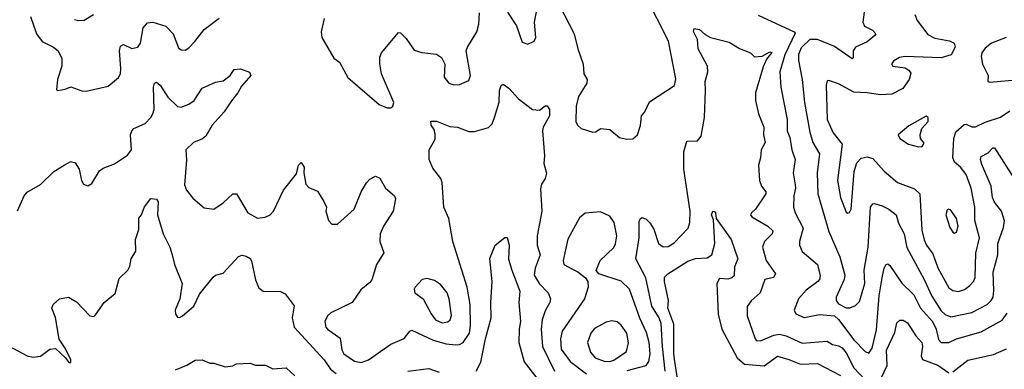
# Model space of a CAD drawing. Extents: x 1678759 to 1859541, y 384609 to 522867.
# Tile 188 of 256: x 1753937 to 1759106, y 464035 to 465868. Entities that reach past the tile are written whole.
import ezdxf

# ---------------------------------------------------------------- set-up
doc = ezdxf.new("R2010")
doc.units = 0

msp = doc.modelspace()

# ---------------------------------------------------------------- linework, layer by layer
at = {"layer": '0CON20XD'}
for points in [[(1756497.2, 465907.2), (1756545, 465836.2), (1756575, 465750), (1756605, 465740.8), (1756636.7, 465755), (1756646, 465775), (1756638.6, 465855), (1756675, 466037.5)], [(1756744.2, 465995), (1756846.8, 465795), (1756866.1, 465715), (1756895.4, 465635.4), (1756899.2, 465585), (1756916.2, 465555), (1756914.2, 465535), (1756870.5, 465465), (1756858.2, 465415), (1756856.9, 465335), (1756864.3, 465315), (1756885, 465297.1), (1756945, 465278.8), (1756960, 465280), (1756987, 465297), (1757035, 465292.5), (1757085, 465251.2), (1757122.3, 465242.3), (1757155.7, 465244.3), (1757180, 465265), (1757196.4, 465313.6), (1757201.2, 465365), (1757218, 465385), (1757243, 465437), (1757375, 465524), (1757381.4, 465558.6), (1757342.7, 465755), (1757222.9, 465995)], [(1758373.3, 465935), (1758362.5, 465855), (1758371.2, 465835), (1758413.5, 465813.5), (1758431.2, 465795), (1758426.7, 465785), (1758385, 465751.9), (1758323.9, 465725), (1758312.2, 465705), (1758311.7, 465668.3), (1758306.9, 465663.1), (1758215, 465728.1), (1758125, 465764), (1758085, 465764.3), (1758038.8, 465721.2), (1758025, 465686), (1758025.2, 465655), (1758045.2, 465555), (1758057.2, 465435), (1758085, 465279.2), (1758101.3, 465225), (1758135.9, 465165), (1758122.5, 465065), (1758126.6, 464955), (1758185, 464757.5), (1758242.3, 464625), (1758268.9, 464528.9), (1758265.5, 464505), (1758223.7, 464413.7), (1758222.5, 464395), (1758235, 464377.9), (1758275, 464357.7), (1758295, 464356.4), (1758325, 464370), (1758345, 464390.8), (1758373.6, 464485), (1758369.5, 464555), (1758391, 464675), (1758402.9, 464885), (1758415, 464902), (1758425, 464904), (1758465, 464892.9), (1758499.2, 464875), (1758537.8, 464845), (1758550.5, 464800.5), (1758579.3, 464745), (1758593.3, 464673.3), (1758685.9, 464505.9), (1758725, 464417.9), (1758775, 464340.8), (1758795, 464322), (1758825, 464310.7), (1758935, 464333.2), (1759016.5, 464375), (1759037.7, 464395), (1759047, 464413), (1759051.3, 464448.7), (1759047.9, 464545), (1759071.6, 464635), (1759071.2, 464695), (1759101.9, 464778.1), (1759107.4, 464812.6), (1759091.6, 464865), (1759055, 464912), (1759044.3, 464935), (1759036.6, 464995), (1758988.7, 465108.7), (1758980.8, 465135), (1758985, 465150.8), (1759020.5, 465169.5), (1759045, 465196.5), (1759055, 465196.7), (1759205, 464960)], [(1753993.3, 465885), (1754025, 465794), (1754054.7, 465754.7), (1754114.2, 465725), (1754138.6, 465705), (1754158.1, 465665), (1754158.2, 465625), (1754134.4, 465555), (1754130.5, 465500.5), (1754136.7, 465496.7), (1754175, 465503.8), (1754205, 465516), (1754262.5, 465495), (1754285, 465492.9), (1754400.2, 465519.8), (1754455.3, 465564.7), (1754465.4, 465584.6), (1754468.1, 465611.9), (1754460.4, 465705), (1754465, 465730), (1754481.2, 465738.8), (1754525, 465717.8), (1754557.1, 465725), (1754570.4, 465745), (1754584.6, 465825.4), (1754608.1, 465851.9), (1754635, 465855.6), (1754703.8, 465835), (1754742.9, 465795), (1754770.8, 465720.8), (1754785, 465710.5), (1754805, 465709.1), (1754825, 465720.9), (1754856.7, 465753.3), (1754905, 465817.5), (1754984, 465876)], [(1754225, 465869.4), (1754245, 465863.5), (1754275, 465866.7), (1754324.4, 465895)], [(1755534.4, 465875), (1755518.8, 465805), (1755522, 465775), (1755585, 465666.7), (1755616.2, 465645), (1755658.8, 465565), (1755823.9, 465423.9), (1755865, 465406.7), (1755885, 465406.7), (1755896, 465415), (1755901.2, 465435), (1755835.7, 465585), (1755827.8, 465637.8), (1755827.6, 465672.4), (1755835.8, 465695), (1755925, 465802), (1755935, 465799.2), (1755965, 465770), (1756007.9, 465707.9), (1756047, 465697), (1756125, 465687.5), (1756150.9, 465670.9), (1756169.2, 465635), (1756165, 465567.5), (1756188.8, 465535), (1756215, 465526.9), (1756245, 465528.9), (1756295, 465549.2), (1756302.5, 465575), (1756280.8, 465705), (1756287.1, 465725), (1756336, 465805), (1756346.2, 465845), (1756350.5, 465905)], [(1757813.1, 465893.1), (1758002.2, 465805), (1758007.3, 465797.3), (1757952.8, 465685), (1757927.3, 465595), (1757932.4, 465515), (1757965.4, 465344.6), (1757965.4, 465285.4), (1757980.6, 465250.6), (1757990.4, 465185), (1758008.2, 465135), (1757997.3, 465065), (1758007.2, 465002.8), (1758010, 464985), (1758000.4, 464945), (1757998.4, 464885), (1758007.2, 464855), (1758049.6, 464775), (1758031.1, 464705), (1758031.4, 464685), (1758045, 464652.5), (1758125.5, 464585), (1758139.2, 464525), (1758135.5, 464505), (1758126.9, 464495), (1758065, 464449.2), (1758025.4, 464405), (1758003.3, 464345), (1758010.8, 464325), (1758055, 464306.2), (1758135, 464321.5), (1758215, 464315.3), (1758235, 464296.6), (1758315, 464189.2), (1758375, 464128.9), (1758395, 464120), (1758412.5, 464145), (1758435, 464242), (1758449.1, 464420.9), (1758464.7, 464515.3), (1758474.6, 464565), (1758485, 464584), (1758495, 464588), (1758505, 464579.2), (1758567, 464487), (1758630.4, 464425), (1758665.2, 464355.2), (1758728.9, 464285), (1758748.2, 464245), (1758760.6, 464190.6), (1758775, 464175.5), (1758815, 464175.4), (1758855.2, 464194.8), (1758985, 464230.6), (1759095, 464291.6), (1759120.2, 464329.8)], [(1758636.5, 465895), (1758648.5, 465865), (1758705, 465790), (1758741.3, 465771.3), (1758817.9, 465757.9), (1758843.3, 465745), (1758848, 465725), (1758826, 465685), (1758775, 465669.3), (1758584.5, 465675.5), (1758555, 465670), (1758525, 465653.3), (1758513.9, 465636.1), (1758520, 465625), (1758585.5, 465615.5), (1758605, 465604), (1758615, 465587.5), (1758605.7, 465555), (1758572.5, 465507.5), (1758515, 465478.2), (1758456.2, 465473.8), (1758385.3, 465485.3), (1758315, 465488.5), (1758235, 465532.9), (1758185, 465550), (1758175, 465547.5), (1758171.4, 465525), (1758176.7, 465345), (1758206.9, 465275), (1758254.4, 465215), (1758230, 465025), (1758246.2, 464935), (1758275, 464858.8), (1758285, 464853.3), (1758292.5, 464857.5), (1758301.1, 464875), (1758318, 465072), (1758331.6, 465118.4), (1758355, 465142.9), (1758385, 465149.6), (1758415, 465141.1), (1758475, 465073.6), (1758544.8, 465014.8), (1758635, 464981.8), (1758662.3, 464955), (1758672.4, 464765), (1758685, 464713.8), (1758696.5, 464685), (1758730.4, 464640.4), (1758757.4, 464567.4), (1758815, 464462.5), (1758835, 464447.7), (1758865, 464443.2), (1758896.7, 464453.3), (1758925, 464473.5), (1758944.6, 464495), (1758953.2, 464516.8), (1758956.6, 464643.4), (1758975.6, 464725), (1758951.2, 464815), (1758950.7, 464885), (1758932.6, 464985), (1758905, 465055.7), (1758876.2, 465095), (1758845, 465120.5), (1758834.8, 465144.8), (1758840.9, 465245), (1758850.8, 465280.8), (1758895, 465318.9), (1758905, 465321.1), (1758935, 465306.9), (1758955, 465306.5), (1759005, 465330.9), (1759085, 465356.9), (1759135, 465390.4)], [(1757325.5, 464024.5), (1757310.5, 464155), (1757305.1, 464275.1), (1757294, 464305), (1757255.6, 464365), (1757223.4, 464515), (1757172, 464615), (1757188.2, 464725), (1757188.9, 464811.1), (1757195, 464826.2), (1757205, 464831.2), (1757225, 464822), (1757245, 464802.5), (1757265, 464770), (1757289.5, 464695), (1757315, 464676.5), (1757340.6, 464679.4), (1757372.6, 464697.4), (1757446.2, 464775), (1757454.6, 464805), (1757457.1, 464865), (1757423.1, 465085), (1757423.6, 465175), (1757438.8, 465231.2), (1757495, 465233.1), (1757515, 465256.7), (1757532.1, 465355), (1757536.3, 465495), (1757535.9, 465545), (1757548.8, 465595), (1757547.7, 465625), (1757498.1, 465715), (1757494.3, 465765), (1757474.3, 465805.7), (1757477.5, 465822.5), (1757505, 465816.4), (1757535, 465790), (1757564.1, 465775.9), (1757661.2, 465751.2), (1757715, 465718), (1757774.2, 465694.2), (1757795, 465674.2), (1757835, 465676.5), (1757875, 465699.4), (1757885, 465696.7), (1757857.8, 465662.2), (1757839.1, 465620.9), (1757798.8, 465485), (1757800.4, 465445), (1757815.9, 465375), (1757843.3, 465305), (1757842.3, 465265), (1757851.2, 465225), (1757829.2, 465185), (1757826.3, 465143.7), (1757815.5, 465105), (1757820, 465025), (1757831.9, 464995), (1757854.3, 464965), (1757854.4, 464955), (1757800, 464875), (1757778.8, 464855), (1757774, 464845), (1757780, 464835), (1757865, 464785.5), (1757890.4, 464760.4), (1757887.9, 464745), (1757846.5, 464705), (1757836.4, 464675), (1757856, 464605), (1757904.4, 464535), (1757893.6, 464516.4), (1757848, 464505), (1757824.4, 464435), (1757776.7, 464393.3), (1757756.1, 464363.9), (1757756.5, 464315), (1757797.5, 464195), (1757805.6, 464185.6), (1757825, 464184.4), (1757896, 464214), (1757925, 464219.5), (1757960.8, 464210.8), (1758045, 464172.6), (1758175, 464182.1), (1758204.1, 464164.1), (1758235, 464158.6), (1758255, 464146.9), (1758275, 464121.2), (1758315, 464043.2), (1758405, 463947.5)], [(1759115.6, 465774.4), (1759038.9, 465745), (1759005, 465718.9), (1758988.5, 465695), (1758984.6, 465675), (1758991.1, 465635), (1759020.8, 465575), (1759020, 465545), (1759030, 465540), (1759185, 465555.3)], [(1753925, 464866), (1753960.7, 464945), (1753975, 464963.8), (1754045.6, 465004.4), (1754115, 465072.2), (1754170.8, 465105), (1754205, 465124.2), (1754227.9, 465117.9), (1754248, 465085), (1754261.2, 465025), (1754271.2, 465005), (1754295, 464996.7), (1754315, 465010), (1754355, 465076.2), (1754375, 465090), (1754435, 465112), (1754502.1, 465157.9), (1754524.4, 465185.6), (1754518.5, 465265), (1754524.6, 465285.4), (1754535, 465296.9), (1754595, 465323.3), (1754625.5, 465355), (1754636.2, 465375), (1754642.2, 465397.8), (1754639.1, 465515), (1754644.6, 465535.4), (1754655, 465540.8), (1754674.4, 465525), (1754715, 465462.5), (1754765, 465414), (1754785, 465409.2), (1754823.8, 465425), (1754852, 465445), (1754895, 465509.2), (1754965, 465540), (1755005, 465548.6), (1755042, 465575), (1755062.5, 465607.5), (1755095, 465611.1), (1755142.5, 465592.5), (1755150, 465575), (1755100.2, 465519.8), (1755082.1, 465485), (1755047.9, 465442.1), (1755010.9, 465385), (1754947.5, 465315), (1754913.2, 465256.8), (1754896.9, 465243.1), (1754849.4, 465225), (1754808.6, 465185), (1754812.5, 465132.5), (1754801.9, 465001.9), (1754812.1, 464975), (1754845, 464931.9), (1754905, 464881.2), (1754955, 464874.3), (1755005, 464907.1), (1755055, 464954.3), (1755075, 464954.4), (1755135, 464856), (1755185, 464827.1), (1755225, 464832.2), (1755250.8, 464845), (1755269.5, 464865), (1755321.9, 464975), (1755390, 465060), (1755400.5, 465105), (1755415, 465120), (1755429.5, 465095), (1755428, 465065), (1755439.2, 465005), (1755455, 464988), (1755499.5, 464969.5), (1755534, 464914), (1755546.7, 464885), (1755543.3, 464863.3), (1755557.5, 464815), (1755575, 464796.7), (1755605, 464796.7), (1755692, 464875), (1755728.6, 464965), (1755757.4, 465012.6), (1755775, 465032), (1755805, 465048), (1755827.7, 465037.7), (1755856.7, 464985), (1755903.8, 464945), (1755909.1, 464929.1), (1755896.7, 464865), (1755846.5, 464785), (1755828.9, 464745), (1755826.9, 464705), (1755848, 464645), (1755810, 464585), (1755785, 464504), (1755775, 464489.2), (1755728.3, 464451.7), (1755682.9, 464385), (1755569.8, 464330.2), (1755552.2, 464315), (1755537.8, 464285), (1755543.5, 464255), (1755551.9, 464245), (1755618.2, 464198.2), (1755627.6, 464137.6), (1755638.8, 464115), (1755695, 464076.6), (1755729.8, 464069.8), (1755767.8, 464085), (1755885, 464166.2), (1755954.6, 464195.4), (1755984, 464235), (1755995, 464239.2), (1756107.7, 464187.7), (1756175, 464168.2), (1756225, 464162.9), (1756245, 464164.5), (1756265, 464174.5), (1756297.6, 464225), (1756303.3, 464265), (1756301.6, 464375), (1756286.6, 464465), (1756211.1, 464705), (1756189.2, 464825), (1756163.8, 464885), (1756154.2, 465015), (1756147.5, 465035), (1756105, 465090), (1756085.8, 465135.8), (1756086.2, 465185), (1756108, 465222), (1756118.6, 465241.4), (1756118.3, 465268.3), (1756112.7, 465292.7), (1756096.2, 465315), (1756095, 465336.7), (1756125, 465335.8), (1756195, 465307.8), (1756235, 465304.3), (1756295, 465281.9), (1756325, 465281.4), (1756397.3, 465302.7), (1756417, 465323), (1756430, 465355), (1756454.4, 465435.6), (1756455, 465497.5), (1756465, 465522.5), (1756475, 465530), (1756505, 465508.6), (1756555, 465453.3), (1756628.3, 465398.3), (1756666, 465394), (1756695, 465416.2), (1756705, 465416.7), (1756717.3, 465397.3), (1756718.9, 465365), (1756684.5, 465305), (1756681.5, 465285), (1756692.5, 465155), (1756688.6, 465115), (1756703, 465063), (1756695.6, 465035), (1756675.6, 465005), (1756671.3, 464981.3), (1756678.5, 464865), (1756653.8, 464735), (1756652.7, 464685), (1756669.1, 464635), (1756642.2, 464565), (1756638, 464528), (1756663.8, 464485), (1756711.5, 464435), (1756722.7, 464405), (1756720, 464385), (1756695, 464341.4), (1756679.1, 464295), (1756674.7, 464245.3), (1756680.7, 464155), (1756745, 464024.1)], [(1758655, 465202), (1758675, 465204), (1758685, 465220), (1758666.2, 465245), (1758664, 465265), (1758672.5, 465297.5), (1758706.2, 465335), (1758706.7, 465355), (1758695, 465363.3), (1758605, 465311.4), (1758548.8, 465265), (1758558, 465245), (1758602.5, 465215), (1758655, 465202)], [(1753877.6, 464157.6), (1753975, 464105.8), (1754005, 464099.2), (1754045.8, 464104.2), (1754095, 464140), (1754125, 464143.3), (1754176.2, 464095), (1754195, 464070.8), (1754205, 464070), (1754205.6, 464085), (1754175.6, 464145), (1754142.9, 464192.9), (1754125, 464306.7), (1754105.5, 464355), (1754112.7, 464375), (1754145, 464404.7), (1754192.7, 464412.7), (1754235, 464387.8), (1754305, 464315.8), (1754325, 464312.5), (1754335, 464320), (1754380, 464385), (1754437.1, 464432.9), (1754458.7, 464511.3), (1754504, 464555), (1754514.2, 464575), (1754522, 464615), (1754545.8, 464655), (1754544, 464715), (1754561.3, 464768.7), (1754562.7, 464827.3), (1754575.8, 464844.2), (1754592.6, 464887.4), (1754625, 464930), (1754655, 464926.7), (1754663.9, 464913.9), (1754660, 464845), (1754689.5, 464745), (1754725, 464676), (1754737.8, 464635), (1754750, 464585), (1754790, 464485), (1754778.1, 464405), (1754753.5, 464345), (1754755, 464323.3), (1754765, 464308), (1754775, 464305.8), (1754791.2, 464315), (1754850, 464365), (1754881.1, 464428.9), (1754951.7, 464518.3), (1754965, 464528), (1755005, 464539.2), (1755084.5, 464625.5), (1755105, 464632.9), (1755125, 464628.6), (1755146.4, 464616.4), (1755154.4, 464604.4), (1755174.6, 464504.6), (1755192, 464462), (1755215.4, 464445.4), (1755305, 464442.2), (1755331, 464431), (1755378.2, 464368.2), (1755367.7, 464305), (1755377.5, 464255), (1755534.6, 464085), (1755568.8, 464035), (1755597.3, 464012.7)], [(1757125, 464028.4), (1757225.2, 464054.8), (1757239.2, 464075), (1757247.1, 464115), (1757242, 464175), (1757226.9, 464226.9), (1757192.7, 464302.7), (1757138.2, 464455), (1757095, 464496.2), (1756976.7, 464535), (1756963.2, 464553.2), (1756984.4, 464605), (1757055, 464674.4), (1757065, 464692), (1757072.3, 464735), (1757057.5, 464805), (1757035, 464837.1), (1756985, 464860), (1756905, 464853.8), (1756875, 464830), (1756815, 464718), (1756790, 464605), (1756793.7, 464583.7), (1756835, 464561.1), (1756866.7, 464546.7), (1756907.5, 464515), (1756919.2, 464495), (1756921.4, 464465), (1756901.2, 464405), (1756784.7, 464235), (1756775.3, 464195), (1756780.1, 464140.1), (1756826.7, 464075), (1756911.7, 464011.7)], [(1757390.5, 463985), (1757376, 464075), (1757371, 464115), (1757371.3, 464271.3), (1757340.2, 464355), (1757342.9, 464395), (1757321.7, 464495), (1757322.6, 464517.4), (1757339.1, 464535), (1757445, 464602.6), (1757485, 464615.3), (1757545, 464620), (1757570, 464635), (1757585.4, 464695), (1757579.5, 464819.5), (1757569.2, 464845), (1757575, 464863.3), (1757585, 464862.5), (1757590, 464855), (1757592.5, 464825), (1757672.5, 464715), (1757706.7, 464615), (1757688.5, 464571.5), (1757686.9, 464525), (1757675, 464514.2), (1757655, 464508.2), (1757609.8, 464510.2), (1757596.2, 464485), (1757603.1, 464323.1), (1757622.5, 464245), (1757703.3, 464095), (1757742.1, 464062.1), (1757845, 464053.4), (1757915, 464102.9), (1757975, 464086.6), (1758035, 464061), (1758125, 464065.4), (1758245, 464001.8)], [(1758845, 464748.8), (1758855, 464753.3), (1758863.6, 464785), (1758855.3, 464825), (1758825, 464868.6), (1758815, 464874), (1758805, 464871.2), (1758798.9, 464845), (1758819.3, 464779.3), (1758835, 464754), (1758845, 464748.8)], [(1756333.1, 464025), (1756357.9, 464072.1), (1756381.9, 464195), (1756411.9, 464305), (1756409.7, 464385), (1756416.6, 464495), (1756405, 464616.7), (1756433.5, 464686.5), (1756484.2, 464725.8), (1756495, 464726.7), (1756505.6, 464685), (1756502.7, 464612.7), (1756519.6, 464555), (1756561.5, 464445), (1756556.6, 464385), (1756566.4, 464285), (1756558.8, 464245), (1756557.8, 464175), (1756584.4, 464074.4), (1756705, 463918.8)], [(1756155, 464278.8), (1756185, 464283.1), (1756196.9, 464295), (1756203.4, 464316.6), (1756191.6, 464405), (1756180.4, 464435), (1756145, 464478.9), (1756115, 464500.9), (1756075, 464511.4), (1756048.8, 464505), (1756012.5, 464465), (1756008, 464455), (1756011.2, 464435), (1756055, 464404.3), (1756097.5, 464325), (1756120, 464295), (1756155, 464278.8)], [(1757035, 464076.2), (1757055, 464082), (1757121.7, 464128.3), (1757133.4, 464173.4), (1757123.7, 464223.7), (1757095, 464265.7), (1757073.1, 464283.1), (1757045, 464288.2), (1757015, 464281.2), (1756955, 464248.9), (1756935, 464224.2), (1756917.3, 464175), (1756934.1, 464124.1), (1756958.6, 464095), (1757005, 464077.7), (1757035, 464076.2)], [(1758441.2, 463951.2), (1758491.5, 464055), (1758486.8, 464135), (1758531.7, 464228.3), (1758541.2, 464278.8), (1758556.8, 464293.2), (1758575, 464292.9), (1758597.7, 464277.7), (1758640.8, 464210.8), (1758672.1, 464175), (1758676.1, 464155), (1758669.6, 464105), (1758676.4, 464086.4), (1758756.7, 464056.7), (1758815, 464016.9)], [(1758835, 464020.9), (1758915, 464083.2), (1759048.5, 464111.5), (1759117.3, 464142.7)], [(1754755, 464032.5), (1754813.6, 464056.4), (1754857.3, 464082.7), (1754894.1, 464084.1), (1754935, 464066.7), (1754956.1, 464066.1), (1755015, 464047.5), (1755055, 464052.5), (1755075, 464062.5), (1755145, 464066), (1755175, 464056.2), (1755226.4, 464056.4), (1755265, 464036.7), (1755335, 464042.5), (1755381.2, 464001.2)], [(1755975, 464024.5), (1756085, 464039.5), (1756139.2, 464019.2)]]:
    msp.add_lwpolyline(points, dxfattribs=at)

doc.saveas('drawing.dxf')
